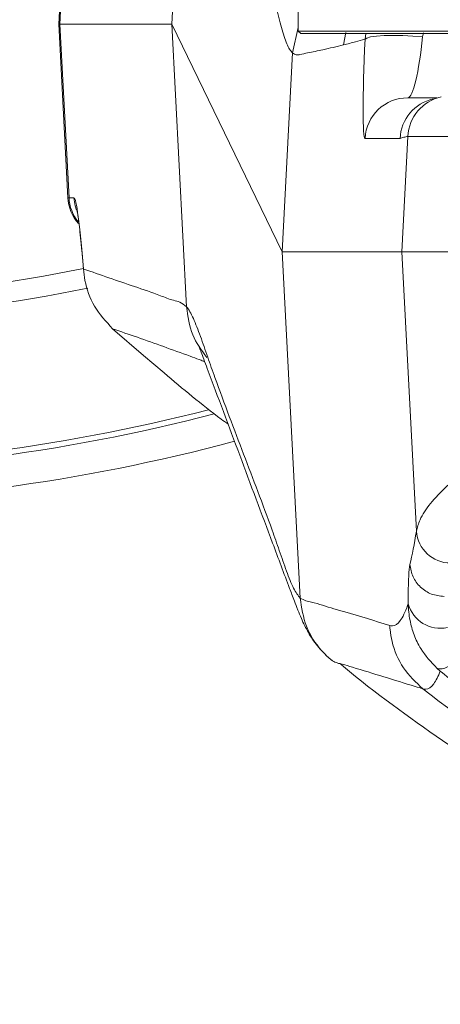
# Model space of a CAD drawing. Header units: millimetres. Extents: x 0 to 16820, y 0 to 11880.
# Tile 15 of 99: x 2817 to 2866, y 6057 to 6172. Entities that reach past the tile are written whole.
import ezdxf

# ---------------------------------------------------------------- set-up
doc = ezdxf.new("R2010")
doc.units = ezdxf.units.MM
doc.header["$LTSCALE"] = 20
doc.styles.add('SLDTEXTSTYLE0', font='TXT', dxfattribs={"width": 0.605})
doc.dimstyles.new('SLDDIMSTYLE1', dxfattribs={"dimtxt": 140, "dimasz": 100, "dimexe": 0, "dimexo": 0.0625, "dimgap": 35, "dimtad": 1, "dimtoh": 1, "dimdec": 4, "dimlfac": 20, "dimzin": 12, "dimdsep": 46, "dimtxsty": 'SLDTEXTSTYLE0', "dimsah": 1, "dimcen": 0.09, "dimadec": 1, "dimazin": 0, "dimtfac": 1, "dimtofl": 0, "dimtmove": 0, "dimatfit": 3, "dimfxl": 0, "dimfrac": 2, "dimtolj": 1, "dimtzin": 12, "dimarcsym": 0})

# ---------------------------------------------------------------- blocks, each defined once
blk = doc.blocks.new('*D5')
at = {"color": 7, "linetype": 'Continuous', "lineweight": 0}
for p, q in [((1293.27, 6330.23), (473.82, 6330.23)), ((4279.76, 6330.23), (5099.21, 6330.23))]:
    blk.add_line(p, q, dxfattribs=at)
blk.add_arc((2786.51, 6330.23), 2282.69, 180, 0, dxfattribs=at)
for points in [[(503.82, 6330.23), (491.01, 6229.93), (521, 6230.59)], [(5069.21, 6330.23), (5052.02, 6230.59), (5082.02, 6229.93)]]:
    blk.add_solid(points, dxfattribs=at)
at = {"color": 7, "linetype": 'Continuous', "lineweight": 0, "char_height": 140, "attachment_point": 1, "style": 'SLDTEXTSTYLE0'}
for s, insert in [('180°', (2619.58, 4228.01)), ('-', (2555.62, 4228.01))]:
    blk.add_mtext(s, dxfattribs=dict(at, insert=insert))

msp = doc.modelspace()

# ---------------------------------------------------------------- linework, layer by layer
at = {"color": 8, "linetype": 'Continuous', "lineweight": 0}
for p, q in [((2834.7219012, 6171.2342175), (2837.2474075, 6219.4765662)), ((2821.6521963, 6171.2342175), (2823.5768906, 6207.9958973)), ((2822.7130167, 6150.9725377), (2821.6521963, 6171.2342175)), ((2836.4494558, 6138.2414316), (2834.7219012, 6171.2342175)), ((2849.5138564, 6170.8571371), (2848.8408812, 6167.8879175)), ((2855.0524501, 6170.2597262), (2854.8085593, 6168.8150909)), ((2857.3134731, 6169.4725692), (2857.3961645, 6170.1342175)), ((2864.1413258, 6170.2155299), (2864.042197, 6169.7583233)), ((2848.8407769, 6167.8859632), (2847.6235387, 6144.6342175)), ((2848.8407769, 6167.8859632), (2848.8408812, 6167.8879175)), ((2861.4033609, 6157.8958973), (2857.3197993, 6157.8958973)), ((2861.6126706, 6144.6342175), (2862.319583, 6158.1362513)), ((2905.4498333, 6158.1362513), (2862.319583, 6158.1362513)), ((2822.575726, 6150.9725377), (2822.7130167, 6150.9725377)), ((2822.7130167, 6150.9725377), (2823.29228, 6150.9725377)), ((2847.6235387, 6144.6342175), (2849.7397929, 6104.218058)), ((2863.3195231, 6112.0333179), (2861.6126706, 6144.6342175)), ((2836.4494558, 6138.2414316), (2836.4495818, 6138.2389776)), ((2849.7398783, 6104.2164066), (2849.7397929, 6104.218058)), ((2866.1172172, 6095.694442), (2865.7279336, 6096.0230474)), ((2864.0844349, 6093.6271175), (2864.0842111, 6093.6272897))]:
    msp.add_line(p, q, dxfattribs=at)
at = {"color": 7, "linetype": 'Continuous', "lineweight": 0}
for p, q in [((2823.8197987, 6215.2342175), (2821.5138564, 6171.2342175)), ((2849.5138564, 6182.8341829), (2849.5138564, 6170.4342535)), ((2821.5138564, 6171.2342175), (2822.575726, 6150.9725377)), ((2821.6521963, 6171.2342175), (2821.5138564, 6171.2342175)), ((2834.7219012, 6171.2342175), (2821.6521963, 6171.2342175)), ((2847.6235387, 6144.6342175), (2834.7219012, 6171.2342175)), ((2849.5138564, 6170.4342535), (2849.8138923, 6170.1342175)), ((2849.5138564, 6170.4342535), (3073.5138564, 6170.4342535)), ((2849.8138923, 6170.1342175), (2855.2808776, 6170.1342175)), ((2855.2808776, 6170.1342175), (3073.2138205, 6170.1342175)), ((2862.308013, 6162.6342175), (2865.7046438, 6162.6342175)), ((2861.6126706, 6144.6342175), (2847.6235387, 6144.6342175)), ((3061.4150421, 6144.6342175), (2861.6126706, 6144.6342175)), ((2827.8118263, 6135.677774), (2831.411884, 6132.5494417)), ((2831.411884, 6132.5494417), (2833.8188224, 6130.5162262)), ((2853.2607164, 6097.1049104), (2853.5226786, 6096.9159068))]:
    msp.add_line(p, q, dxfattribs=at)
at = {"color": 8, "linetype": 'Continuous', "lineweight": 0, "flags": 128}
for points in [[(2857.3134731, 6169.4725692), (2857.5091202, 6169.617877), (2857.9670307, 6169.7409134), (2858.6621463, 6169.8349452), (2859.5564283, 6169.8948269), (2860.6009389, 6169.9172815), (2861.7385195, 6169.9010802), (2862.9069183, 6169.8471097), (2864.042197, 6169.7583233)], [(2823.29228, 6150.9725377), (2823.4311842, 6150.0351952), (2823.5885387, 6149.5189954)], [(2814.5139785, 6140.9584619), (2819.7345897, 6141.8046514), (2824.4122255, 6142.6894706)]]:
    msp.add_lwpolyline(points, dxfattribs=at)
at = {"color": 7, "linetype": 'Continuous', "lineweight": 30}
for radius in [2051, 593]:
    msp.add_circle((2786.5138564, 6330.2342175), radius, dxfattribs=at)
at = {"color": 8, "linetype": 'Continuous', "lineweight": 0}
for centre, radius, start, end in [((2862.3103116, 6157.6369945), 4.9972236, 90.026354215, 177.030213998), ((2866.3948085, 6157.6365728), 4.9981795, 102.890198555, 177.025942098), ((2867.3114104, 6157.8765981), 4.9985759, 102.620871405, 177.022405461), ((2827.70887, 6151.2337719), 5.0026786, 182.993281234, 217.922978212), ((2786.5138564, 6330.2342175), 193.6677449, 250.397069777, 281.433371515), ((2786.5138564, 6330.2342175), 211.3006577, 254.731537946, 284.571728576), ((2786.5138564, 6330.2342175), 210.6669974, 254.731537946, 284.428020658), ((2867.3047753, 6112.321058), 3.9956263, 184.129658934, 270.076269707), ((2866.0919856, 6104.5589822), 3.8609998, 194.837197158, 282.681034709), ((3016.4148986, 6291.6798001), 249.8588306, 232.434634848, 241.258609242)]:
    msp.add_arc(centre, radius, start, end, dxfattribs=at)
at = {"color": 7, "linetype": 'Continuous', "lineweight": 0}
for centre, radius, start, end in [((2827.5688737, 6151.2342175), 5, 183, 221.19124359), ((2786.5138564, 6330.2342175), 215, 255.421829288, 284.967015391)]:
    msp.add_arc(centre, radius, start, end, dxfattribs=at)
at = {"color": 8, "linetype": 'Continuous', "lineweight": 0}
for centre, major_axis, ratio, start_param, end_param in [((2857.9906162, 6170.8958973), (0.6722785, 12.9999623), 0.0465947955, 1.6829126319, 3.1440022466), ((2862.97883, 6170.6342175), (0.6846608, 7.9994097), 0.1419423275, 3.153740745, 4.6148303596), ((2824.2365531, 6132.9725377), (-0.946138, 17.9999511), 0.0443660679, 5.277459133, 6.2808532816), ((2838.202396, 6519.4248737), (-21.8663004, 415.9988688), 0.0443660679, 3.2902892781, 3.3430504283)]:
    msp.add_ellipse(centre, major_axis=major_axis, ratio=ratio, start_param=start_param, end_param=end_param, dxfattribs=at)
for points, knots in [([(2848.8408812, 6167.8879175), (2848.8408806, 6167.887918), (2848.6085058, 6168.0800503), (2848.1627204, 6168.8189502), (2847.5406287, 6170.7411316), (2846.951181, 6173.2215515), (2846.3813306, 6176.0255753), (2845.0527361, 6182.6513882), (2843.2600376, 6191.3206334), (2841.403725, 6200.1733054), (2840.2815464, 6206.0197931), (2839.5660137, 6210.0992346), (2838.8357686, 6213.9373951), (2838.0782319, 6217.3299682), (2837.5244646, 6218.7641938), (2837.2476561, 6219.4811122)], [0, 0, 0, 0, 0.0000001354, 0.0501056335, 0.1002512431, 0.1504860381, 0.2007619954, 0.2509769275, 0.5030142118, 0.673033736, 0.7384455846, 0.8039123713, 0.8693447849, 0.9346901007, 1, 1, 1, 1]), ([(2854.8085593, 6168.8150909), (2854.0006847, 6168.6220224), (2852.5977661, 6168.2867484), (2850.8999345, 6167.931386), (2849.8611838, 6167.7323191), (2849.2661087, 6167.5926735), (2848.9825462, 6167.7882054), (2848.8407769, 6167.8859632)], [0, 0, 0, 0, 0.4043325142, 0.7021456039, 0.8510531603, 0.925532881, 1, 1, 1, 1]), ([(2854.8085593, 6168.8150909), (2855.2768315, 6168.9338697), (2856.1114159, 6169.1455648), (2856.9468069, 6169.3728223), (2857.3134731, 6169.4725692)], [0, 0, 0, 0, 0.5610843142, 1, 1, 1, 1]), ([(2862.319583, 6158.1362513), (2862.1672217, 6158.1027524), (2861.8624942, 6158.0357537), (2861.5564069, 6157.9425166), (2861.4033609, 6157.8958973)], [0, 0, 0, 0, 0.4999923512, 1, 1, 1, 1]), ([(2824.4043673, 6142.6465139), (2826.3908542, 6141.9580023), (2829.3895915, 6140.9186472), (2832.8912578, 6139.7661179), (2834.6702519, 6139.006358), (2835.6721055, 6138.8580994), (2836.1903586, 6138.446972), (2836.4494558, 6138.2414316)], [0, 0, 0, 0, 0.4952572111, 0.7476244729, 0.8738082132, 0.93691126, 1, 1, 1, 1]), ([(2863.3195231, 6112.0333179), (2863.4342171, 6112.4697325), (2863.7024657, 6113.4904272), (2864.8603908, 6115.2498595), (2866.8218369, 6117.3144743), (2869.5509188, 6119.5187013), (2872.9354979, 6121.7718017), (2876.8692433, 6124.0172069), (2881.302268, 6126.2400481), (2886.3378336, 6128.4719452), (2891.7637366, 6130.6005528), (2897.4483033, 6132.5802903), (2903.353876, 6134.4086746), (2909.6818122, 6136.1288332), (2916.2580788, 6137.67396), (2922.975484, 6139.0132235), (2929.8338351, 6140.1514286), (2936.9634125, 6141.0838541), (2944.7275517, 6141.8536745), (2950.1505174, 6142.1273832), (2953.0711783, 6142.2747952)], [0, 0, 0, 0, 0.0450536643, 0.1053723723, 0.1656927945, 0.2278527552, 0.2900140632, 0.3473904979, 0.40476709, 0.4636493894, 0.5225306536, 0.5752220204, 0.6279118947, 0.6818653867, 0.7358164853, 0.7861505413, 0.8364825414, 0.8881124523, 0.9397404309, 1, 1, 1, 1]), ([(2838.8238228, 6132.3254699), (2838.1975039, 6133.1741879), (2836.897048, 6134.9364215), (2836.6023493, 6137.1114666), (2836.4495818, 6138.2389776)], [0, 0, 0, 0, 0.4816148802, 1, 1, 1, 1]), ([(2836.4495818, 6138.2389776), (2836.4495827, 6138.2389766), (2836.707132, 6137.9387419), (2837.2406263, 6136.9765898), (2838.0746608, 6134.8349091), (2838.9257112, 6132.3369699), (2840.6159751, 6127.5974679), (2843.1176053, 6121.0414542), (2845.6149666, 6114.5402238), (2847.2946908, 6109.7962894), (2848.139865, 6107.316428), (2848.9690779, 6105.176178), (2849.483015, 6104.536243), (2849.7398783, 6104.2164066)], [0, 0, 0, 0, 0.0000002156, 0.0626730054, 0.1253815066, 0.1881329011, 0.2508642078, 0.5018245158, 0.7508534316, 0.813162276, 0.8754996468, 0.9377753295, 1, 1, 1, 1]), ([(2837.9401128, 6132.0754622), (2837.5810858, 6132.2060601), (2836.1929254, 6132.7110106), (2833.7770665, 6133.5895783), (2830.7614734, 6134.6501868), (2828.77402, 6135.3425685), (2827.8118263, 6135.677774)], [0, 0, 0, 0, 0.1061327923, 0.4103572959, 0.71453392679, 1, 1, 1, 1]), ([(2862.3597217, 6103.570283), (2862.3620683, 6104.1845028), (2862.3668178, 6105.4276775), (2862.421612, 6107.175883), (2862.5077379, 6107.7813365), (2862.5616157, 6108.16009)], [0, 0, 0, 0, 0.2677522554, 0.5419278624, 1, 1, 1, 1]), ([(2849.7397929, 6104.218058), (2849.9604777, 6104.0974439), (2850.4018705, 6103.8562029), (2851.2653123, 6103.7485515), (2852.793808, 6103.2230583), (2855.840963, 6102.3709294), (2858.456653, 6101.5674865), (2860.2006038, 6101.0318095)], [0, 0, 0, 0, 0.06248620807, 0.12497899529, 0.24996364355, 0.49993063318, 1, 1, 1, 1]), ([(2853.4623573, 6096.938282), (2853.3968595, 6096.9916626), (2852.9622396, 6097.345877), (2851.7651729, 6098.5236727), (2850.2396732, 6100.8671894), (2849.9064766, 6103.1000008), (2849.7398783, 6104.2164066)], [0, 0, 0, 0, 0.0302190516, 0.2005228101, 0.6002613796, 1, 1, 1, 1]), ([(2860.2006038, 6101.0318095), (2860.3140321, 6101.0081166), (2860.7393339, 6100.9192797), (2861.4502452, 6101.4392907), (2862.0391632, 6102.6322562), (2862.3362083, 6103.5014775), (2862.3597217, 6103.570283)], [0, 0, 0, 0, 0.1465789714, 0.5496008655, 0.9643474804, 1, 1, 1, 1]), ([(2865.7279368, 6096.0230445), (2865.0367148, 6096.7614724), (2863.914761, 6097.9600482), (2863.0101358, 6099.9345139), (2862.4852113, 6101.7189521), (2862.4035394, 6102.9238463), (2862.3597217, 6103.570283)], [0, 0, 0, 0, 0.332333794, 0.5394260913, 0.7528979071, 1, 1, 1, 1]), ([(2864.0842113, 6093.6272896), (2863.2607584, 6094.3992979), (2861.6138527, 6095.9433144), (2860.5573625, 6098.5259623), (2860.2526769, 6100.247218), (2860.2111041, 6100.8736001), (2860.2006038, 6101.0318095)], [0, 0, 0, 0, 0.3905133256, 0.7810266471, 0.9446924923, 1, 1, 1, 1]), ([(2864.0842111, 6093.6272897), (2863.7785498, 6093.7204682), (2862.250243, 6094.1863606), (2859.4957854, 6095.0549923), (2856.6565539, 6095.8934429), (2854.9434144, 6096.4402426), (2854.4522984, 6096.5539366), (2854.3544951, 6096.5765782)], [0, 0, 0, 0, 0.094194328, 0.4709716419, 0.847748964, 0.9696799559, 1, 1, 1, 1]), ([(2866.1172172, 6095.694442), (2865.8645996, 6095.1349863), (2865.3298626, 6093.9507392), (2864.6364084, 6093.5338502), (2864.2016693, 6093.5873645), (2864.0844358, 6093.6271172), (2864.0844349, 6093.6271175)], [0, 0, 0, 0, 0.3964182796, 0.8391319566, 0.999998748, 1, 1, 1, 1]), ([(2874.3945957, 6089.3356135), (2872.9686556, 6090.3664043), (2870.0671319, 6092.4638722), (2867.4487882, 6094.6053721), (2866.1172172, 6095.694442)], [0, 0, 0, 0, 0.4914453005, 1, 1, 1, 1])]:
    msp.add_open_spline(points, degree=3, knots=knots, dxfattribs=at)
at = {"color": 7, "linetype": 'Continuous', "lineweight": 0}
for points, knots in [([(2823.6288545, 6149.5813422), (2823.6336351, 6149.5611197), (2823.6445472, 6149.51496), (2823.7108242, 6149.1579735), (2823.8045182, 6148.5333091), (2823.9266023, 6147.5777139), (2824.0668102, 6146.3073301), (2824.2161689, 6144.7725251), (2824.3315531, 6143.453737), (2824.3950817, 6142.6741361), (2824.4088282, 6142.5054442)], [0, 0, 0, 0, 0.0839011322, 0.191512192, 0.3219178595, 0.4699972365, 0.62911049, 0.7943084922, 0.9554919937, 1, 1, 1, 1]), ([(2824.4043673, 6142.6465139), (2824.4521012, 6142.2042001), (2824.6120923, 6140.7216848), (2825.5196855, 6138.1612932), (2827.0366387, 6136.5176846), (2827.8118263, 6135.677774)], [0, 0, 0, 0, 0.1721342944, 0.5769472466, 1, 1, 1, 1]), ([(2837.8549659, 6133.6970185), (2837.8555195, 6133.6959163), (2837.857055, 6133.6928586), (2837.9671458, 6133.4299744), (2838.1617151, 6132.9217123), (2838.4965716, 6132.026325), (2841.2538086, 6124.6944295), (2844.5862055, 6115.7667674), (2848.0357911, 6106.5742937), (2848.9774847, 6104.0916217), (2849.4147103, 6102.9405815), (2849.8156405, 6101.9613237), (2850.221861, 6101.0817384), (2850.6431286, 6100.2825491), (2851.124182, 6099.4967074), (2851.6959427, 6098.7004379), (2852.4031232, 6097.8858504), (2853.0298497, 6097.283397), (2853.4223557, 6096.97222), (2853.4737843, 6096.9314476)], [0, 0, 0, 0, 0.0091243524, 0.0253103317, 0.0450931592, 0.0693286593, 0.1004786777, 0.6937473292, 0.8468957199, 0.8905169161, 0.9175114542, 0.9390935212, 0.954270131, 0.9662666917, 0.9761083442, 0.984494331, 0.9919654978, 0.9989472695, 1, 1, 1, 1]), ([(2838.5592075, 6131.860615), (2838.5084037, 6131.8752194), (2838.302914, 6131.9342908), (2838.0959263, 6132.0148328), (2837.9401128, 6132.0754622)], [0, 0, 0, 0, 0.2472327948, 1, 1, 1, 1]), ([(2833.8188224, 6130.5162262), (2836.0120427, 6128.6709503), (2838.45737, 6126.6135632), (2841.0377944, 6124.7313529), (2841.3038294, 6124.5373019)], [0, 0, 0, 0, 0.8969026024, 1, 1, 1, 1]), ([(2854.3544951, 6096.5765782), (2854.2557629, 6096.5955256), (2853.9792081, 6096.6485983), (2853.6988831, 6096.8081565), (2853.5186362, 6096.9107512)], [0, 0, 0, 0, 0.35700769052, 1, 1, 1, 1]), ([(2854.3723437, 6096.5977572), (2854.5201962, 6096.4732612), (2858.3451568, 6093.2525369), (2866.3260672, 6087.5459179), (2878.2603722, 6079.5151368), (2886.6014659, 6074.8093708), (2890.7640845, 6072.4609606)], [0, 0, 0, 0, 0.0132610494, 0.3430647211, 0.6721567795, 1, 1, 1, 1])]:
    msp.add_open_spline(points, degree=3, knots=knots, dxfattribs=at)
at = {"color": 8, "linetype": 'Continuous', "lineweight": 0}
for points in [[(2866.5522506, 6104.4151467), (2866.047949, 6104.4729006), (2865.0393458, 6104.5884085), (2863.7502114, 6105.4459317), (2862.8166142, 6106.6744268), (2862.6466578, 6107.6649891), (2862.5616796, 6108.1602702)], [(2868.3018433, 6097.0470097), (2868.0388968, 6096.8478011), (2867.5130038, 6096.4493839), (2866.7847722, 6096.0840901), (2866.1533347, 6095.9084731), (2865.8697361, 6095.9848541), (2865.7279368, 6096.0230445)]]:
    msp.add_open_spline(points, degree=3, dxfattribs=at)

# ---------------------------------------------------------------- dimensions: what is measured, and where the dimension line sits
at = {"color": 7, "linetype": 'Continuous', "lineweight": 0}
dim = msp.add_angular_dim_2l(base=(2786.5138564, 4047.5396719), line1=((1293.2695837, 6330.2342175), (2786.5138564, 6330.2342175)), line2=((4279.7581291, 6330.2342175), (2786.5138564, 6330.2342175)), text='-<>', dimstyle='SLDDIMSTYLE1', dxfattribs=at)
dim.commit()
dim.dimension.update_dxf_attribs({"geometry": '*D5', "text_midpoint": (2786.5138564, 4047.5396719), "dimtype": 162})

doc.saveas('drawing.dxf')
